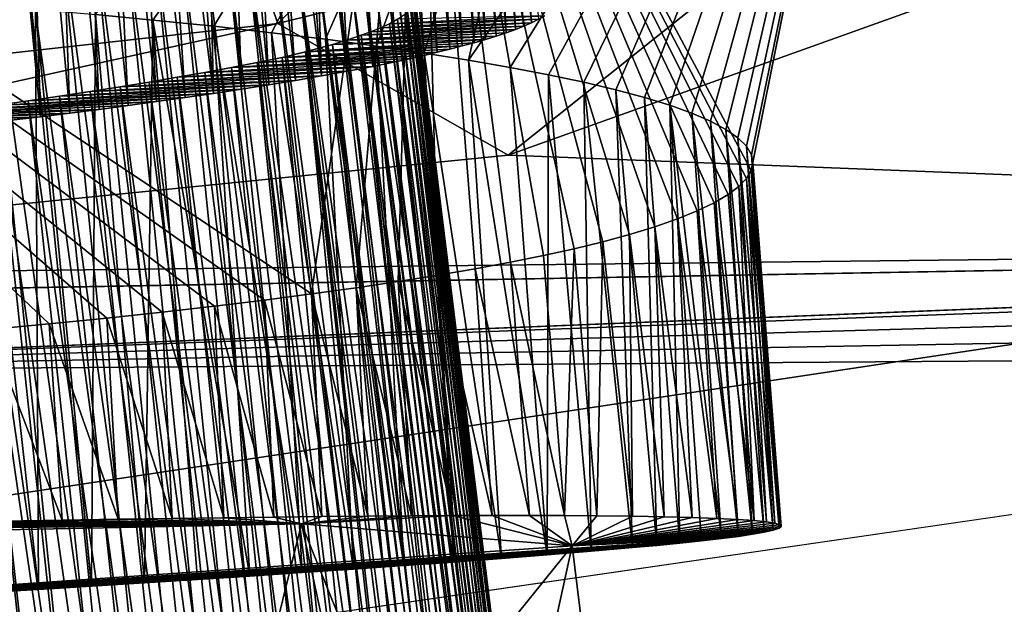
# Model space of a CAD drawing. Header units: metres. Extents: x -147 to 294, y -23 to 81.
# Tile 173 of 256: x 217.473 to 218.212, y 4.399 to 4.837. Entities that reach past the tile are written whole.
import ezdxf

# ---------------------------------------------------------------- set-up
doc = ezdxf.new("R2010")
doc.units = ezdxf.units.M
doc.layers.add('solid_AVA_153', color=7, linetype='CONTINUOUS')

msp = doc.modelspace()

# ---------------------------------------------------------------- linework, layer by layer
at = {"layer": 'solid_AVA_153'}
for points in [[(207.871536, 7.121354, 267.835388), (208.613525, 4.731542, 266.393921), (222.109406, 7.973817, 270.554962)], [(222.631927, 5.539927, 269.080383), (222.109406, 7.973817, 270.554962), (208.613525, 4.731542, 266.393921)], [(222.631927, 5.539927, 269.080383), (208.613525, 4.731542, 266.393921), (209.14328, 3.824572, 265.360016)], [(223.286377, 3.976372, 266.764099), (222.631927, 5.539927, 269.080383), (209.14328, 3.824572, 265.360016)], [(217.903336, 5.054213, 234.009262), (218.821426, 5.443501, 231.114441), (219.475433, 4.671812, 237.678543)], [(221.840057, 5.384799, 266.066559), (223.167572, 5.337047, 266.85556), (209.714401, 4.534573, 264.271942)], [(216.864441, 5.055915, 265.246063), (221.840057, 5.384799, 266.066559), (209.714401, 4.534573, 264.271942)], [(217.931198, 5.341419, 257.49939), (217.572723, 4.837126, 257.754089), (217.529556, 4.841232, 257.812042)], [(217.931198, 5.341419, 257.49939), (217.618423, 4.832463, 257.688477), (217.572723, 4.837126, 257.754089)], [(217.931198, 5.341419, 257.49939), (217.661652, 4.82768, 257.621765), (217.618423, 4.832463, 257.688477)], [(217.931198, 5.341419, 257.49939), (217.702362, 4.822746, 257.554077), (217.661652, 4.82768, 257.621765)], [(217.931198, 5.341419, 257.49939), (217.740585, 4.817639, 257.485474), (217.702362, 4.822746, 257.554077)], [(217.931198, 5.341419, 257.49939), (217.776382, 4.812383, 257.415894), (217.740585, 4.817639, 257.485474)], [(217.931198, 5.341419, 257.49939), (217.809784, 4.80701, 257.345245), (217.776382, 4.812383, 257.415894)], [(217.931198, 5.341419, 257.49939), (218.132462, 5.271973, 256.308594), (217.809784, 4.80701, 257.345245)], [(223.167572, 5.337047, 266.85556), (209.838989, 3.3355, 263.993439), (209.714401, 4.534573, 264.271942)], [(223.167572, 5.337047, 266.85556), (223.298325, 4.13975, 266.571808), (209.838989, 3.3355, 263.993439)], [(218.132462, 5.271973, 256.308594), (217.772003, 5.191941, 255.194061), (218.022034, 4.724254, 256.287567)], [(218.132462, 5.271973, 256.308594), (217.840866, 4.801555, 257.273468), (217.809784, 4.80701, 257.345245)], [(218.132462, 5.271973, 256.308594), (217.869675, 4.796043, 257.200409), (217.840866, 4.801555, 257.273468)], [(218.132462, 5.271973, 256.308594), (217.896179, 4.790461, 257.12616), (217.869675, 4.796043, 257.200409)], [(218.132462, 5.271973, 256.308594), (217.920273, 4.784814, 257.051086), (217.896179, 4.790461, 257.12616)], [(218.132462, 5.271973, 256.308594), (217.941833, 4.779107, 256.975616), (217.920273, 4.784814, 257.051086)], [(218.132462, 5.271973, 256.308594), (217.960892, 4.7733, 256.89978), (217.941833, 4.779107, 256.975616)], [(218.132462, 5.271973, 256.308594), (217.977432, 4.767365, 256.823578), (217.960892, 4.7733, 256.89978)], [(218.132462, 5.271973, 256.308594), (217.991486, 4.761312, 256.746948), (217.977432, 4.767365, 256.823578)], [(218.132462, 5.271973, 256.308594), (218.003006, 4.755149, 256.669739), (217.991486, 4.761312, 256.746948)], [(218.132462, 5.271973, 256.308594), (218.011993, 4.748889, 256.591827), (218.003006, 4.755149, 256.669739)], [(218.132462, 5.271973, 256.308594), (218.018387, 4.742541, 256.513123), (218.011993, 4.748889, 256.591827)], [(218.132462, 5.271973, 256.308594), (218.022125, 4.736105, 256.433563), (218.018387, 4.742541, 256.513123)], [(218.132462, 5.271973, 256.308594), (218.022034, 4.724254, 256.287567), (218.023209, 4.730219, 256.360992)], [(218.132462, 5.271973, 256.308594), (218.023209, 4.730219, 256.360992), (218.022125, 4.736105, 256.433563)], [(217.772003, 5.191941, 255.194061), (216.947449, 5.127851, 254.406906), (217.691833, 4.631597, 255.169022)], [(217.772003, 5.191941, 255.194061), (217.691833, 4.631597, 255.169022), (217.725235, 4.636261, 255.225311)], [(217.772003, 5.191941, 255.194061), (217.725235, 4.636261, 255.225311), (217.75679, 4.640977, 255.282288)], [(217.772003, 5.191941, 255.194061), (217.75679, 4.640977, 255.282288), (217.786575, 4.645747, 255.340042)], [(217.772003, 5.191941, 255.194061), (218.018555, 4.718243, 256.213531), (218.022034, 4.724254, 256.287567)], [(217.772003, 5.191941, 255.194061), (218.012756, 4.712204, 256.139282), (218.018555, 4.718243, 256.213531)], [(217.772003, 5.191941, 255.194061), (218.004623, 4.706141, 256.065125), (218.012756, 4.712204, 256.139282)], [(217.772003, 5.191941, 255.194061), (217.994186, 4.700063, 255.991501), (218.004623, 4.706141, 256.065125)], [(217.772003, 5.191941, 255.194061), (217.981476, 4.693976, 255.918732), (217.994186, 4.700063, 255.991501)], [(217.772003, 5.191941, 255.194061), (217.966583, 4.687923, 255.847076), (217.981476, 4.693976, 255.918732)], [(217.772003, 5.191941, 255.194061), (217.94957, 4.681961, 255.776718), (217.966583, 4.687923, 255.847076)], [(217.772003, 5.191941, 255.194061), (217.930557, 4.676147, 255.707794), (217.94957, 4.681961, 255.776718)], [(217.772003, 5.191941, 255.194061), (217.910675, 4.670775, 255.64357), (217.930557, 4.676147, 255.707794)], [(217.772003, 5.191941, 255.194061), (217.889114, 4.665553, 255.580643), (217.910675, 4.670775, 255.64357)], [(217.772003, 5.191941, 255.194061), (217.865921, 4.660458, 255.51889), (217.889114, 4.665553, 255.580643)], [(217.772003, 5.191941, 255.194061), (217.84111, 4.655472, 255.458267), (217.865921, 4.660458, 255.51889)], [(217.772003, 5.191941, 255.194061), (217.814667, 4.650574, 255.398666), (217.84111, 4.655472, 255.458267)], [(217.772003, 5.191941, 255.194061), (217.786575, 4.645747, 255.340042), (217.814667, 4.650574, 255.398666)], [(212.596954, 4.874159, 263.250824), (209.776352, 4.387889, 264.047119), (223.201797, 5.188884, 266.624664)], [(210.320831, 3.321376, 263.895386), (223.201797, 5.188884, 266.624664), (209.776352, 4.387889, 264.047119)], [(223.546585, 4.115835, 266.388519), (223.201797, 5.188884, 266.624664), (210.320831, 3.321376, 263.895386)], [(217.666473, 4.834479, 236.610718), (217.592224, 5.045517, 236.582138), (218.00354, 5.165604, 235.372879)], [(218.00354, 5.165604, 235.372879), (218.097443, 4.941676, 235.584183), (217.666473, 4.834479, 236.610718)], [(217.452759, 5.131874, 247.966034), (217.488373, 4.764666, 247.86554), (217.466324, 4.76201, 247.896698)], [(217.476761, 5.131381, 247.930557), (217.488373, 4.764666, 247.86554), (217.452759, 5.131874, 247.966034)], [(216.947449, 5.127851, 254.406906), (217.656448, 4.62698, 255.113327), (217.691833, 4.631597, 255.169022)], [(216.947449, 5.127851, 254.406906), (217.618988, 4.622416, 255.058182), (217.656448, 4.62698, 255.113327)], [(216.947449, 5.127851, 254.406906), (217.579514, 4.617934, 255.00383), (217.618988, 4.622416, 255.058182)], [(216.947449, 5.127851, 254.406906), (217.538101, 4.613546, 254.950409), (217.579514, 4.617934, 255.00383)], [(216.947449, 5.127851, 254.406906), (217.494843, 4.609257, 254.898102), (217.538101, 4.613546, 254.950409)], [(216.947449, 5.127851, 254.406906), (217.449799, 4.605074, 254.847046), (217.494843, 4.609257, 254.898102)], [(217.476761, 5.131381, 247.930557), (217.510391, 4.767384, 247.833389), (217.488373, 4.764666, 247.86554)], [(217.497269, 5.130939, 247.899094), (217.510391, 4.767384, 247.833389), (217.476761, 5.131381, 247.930557)], [(217.497269, 5.130939, 247.899094), (217.532288, 4.770171, 247.80011), (217.510391, 4.767384, 247.833389)], [(217.517181, 5.130486, 247.867401), (217.532288, 4.770171, 247.80011), (217.497269, 5.130939, 247.899094)], [(217.517181, 5.130486, 247.867401), (217.55397, 4.773031, 247.765564), (217.532288, 4.770171, 247.80011)], [(217.536438, 5.13002, 247.835663), (217.55397, 4.773031, 247.765564), (217.517181, 5.130486, 247.867401)], [(217.536438, 5.13002, 247.835663), (217.575394, 4.775972, 247.72963), (217.55397, 4.773031, 247.765564)], [(217.555161, 5.129541, 247.803619), (217.575394, 4.775972, 247.72963), (217.536438, 5.13002, 247.835663)], [(217.555161, 5.129541, 247.803619), (217.596802, 4.778987, 247.692535), (217.575394, 4.775972, 247.72963)], [(217.573547, 5.12905, 247.770966), (217.596802, 4.778987, 247.692535), (217.555161, 5.129541, 247.803619)], [(217.573547, 5.12905, 247.770966), (217.618103, 4.782078, 247.654221), (217.596802, 4.778987, 247.692535)], [(217.591751, 5.128548, 247.737396), (217.618103, 4.782078, 247.654221), (217.573547, 5.12905, 247.770966)], [(217.609802, 5.128035, 247.702744), (217.618103, 4.782078, 247.654221), (217.591751, 5.128548, 247.737396)], [(217.609802, 5.128035, 247.702744), (217.63913, 4.785247, 247.614578), (217.618103, 4.782078, 247.654221)], [(217.627441, 5.12751, 247.667419), (217.63913, 4.785247, 247.614578), (217.609802, 5.128035, 247.702744)], [(217.627441, 5.12751, 247.667419), (217.659698, 4.788499, 247.573425), (217.63913, 4.785247, 247.614578)], [(217.642838, 5.12703, 247.635315), (217.659698, 4.788499, 247.573425), (217.627441, 5.12751, 247.667419)], [(217.642838, 5.12703, 247.635315), (217.679672, 4.791836, 247.530624), (217.659698, 4.788499, 247.573425)], [(217.658035, 5.12654, 247.60231), (217.679672, 4.791836, 247.530624), (217.642838, 5.12703, 247.635315)], [(217.658035, 5.12654, 247.60231), (217.699387, 4.795266, 247.486313), (217.679672, 4.791836, 247.530624)], [(217.673096, 5.126037, 247.568222), (217.699387, 4.795266, 247.486313), (217.658035, 5.12654, 247.60231)], [(217.688019, 5.12552, 247.532837), (217.699387, 4.795266, 247.486313), (217.673096, 5.126037, 247.568222)], [(217.688019, 5.12552, 247.532837), (217.718842, 4.798786, 247.440506), (217.699387, 4.795266, 247.486313)], [(217.702698, 5.124982, 247.496384), (217.718842, 4.798786, 247.440506), (217.688019, 5.12552, 247.532837)], [(217.702698, 5.124982, 247.496384), (217.737762, 4.802391, 247.393173), (217.718842, 4.798786, 247.440506)], [(217.717056, 5.124427, 247.458878), (217.737762, 4.802391, 247.393173), (217.702698, 5.124982, 247.496384)], [(217.717056, 5.124427, 247.458878), (217.755859, 4.806074, 247.344223), (217.737762, 4.802391, 247.393173)], [(217.731064, 5.123857, 247.420273), (217.755859, 4.806074, 247.344223), (217.717056, 5.124427, 247.458878)], [(217.731064, 5.123857, 247.420273), (217.766296, 4.80834, 247.313812), (217.755859, 4.806074, 247.344223)], [(217.744675, 5.123279, 247.380539), (217.766296, 4.80834, 247.313812), (217.731064, 5.123857, 247.420273)], [(217.744675, 5.123279, 247.380539), (217.776291, 4.810633, 247.282761), (217.766296, 4.80834, 247.313812)], [(217.757858, 5.122695, 247.33963), (217.776291, 4.810633, 247.282761), (217.744675, 5.123279, 247.380539)], [(217.757858, 5.122695, 247.33963), (217.786072, 4.812962, 247.251053), (217.776291, 4.810633, 247.282761)], [(217.768265, 5.122208, 247.305359), (217.786072, 4.812962, 247.251053), (217.757858, 5.122695, 247.33963)], [(217.768265, 5.122208, 247.305359), (217.795654, 4.81533, 247.218704), (217.786072, 4.812962, 247.251053)], [(217.778275, 5.121703, 247.270416), (217.795654, 4.81533, 247.218704), (217.768265, 5.122208, 247.305359)], [(217.778275, 5.121703, 247.270416), (217.804962, 4.81773, 247.18573), (217.795654, 4.81533, 247.218704)], [(217.787888, 5.121187, 247.234756), (217.804962, 4.81773, 247.18573), (217.778275, 5.121703, 247.270416)], [(217.787888, 5.121187, 247.234756), (217.813934, 4.82016, 247.152176), (217.804962, 4.81773, 247.18573)], [(217.797089, 5.120664, 247.198288), (217.813934, 4.82016, 247.152176), (217.787888, 5.121187, 247.234756)], [(217.797089, 5.120664, 247.198288), (217.822495, 4.822615, 247.118073), (217.813934, 4.82016, 247.152176)], [(217.805832, 5.120139, 247.16098), (217.822495, 4.822615, 247.118073), (217.797089, 5.120664, 247.198288)], [(217.805832, 5.120139, 247.16098), (217.830551, 4.82509, 247.083435), (217.822495, 4.822615, 247.118073)], [(217.814117, 5.119616, 247.122772), (217.830551, 4.82509, 247.083435), (217.805832, 5.120139, 247.16098)], [(217.814117, 5.119616, 247.122772), (217.838043, 4.827581, 247.048309), (217.830551, 4.82509, 247.083435)], [(217.82193, 5.119096, 247.083542), (217.838043, 4.827581, 247.048309), (217.814117, 5.119616, 247.122772)], [(217.82193, 5.119096, 247.083542), (217.844879, 4.830084, 247.012726), (217.838043, 4.827581, 247.048309)], [(217.829269, 5.118559, 247.042892), (217.844879, 4.830084, 247.012726), (217.82193, 5.119096, 247.083542)], [(217.829269, 5.118559, 247.042892), (217.856888, 4.83515, 246.93988), (217.851089, 4.832601, 246.976639)], [(217.836029, 5.118008, 247.001083), (217.856888, 4.83515, 246.93988), (217.829269, 5.118559, 247.042892)], [(217.829269, 5.118559, 247.042892), (217.851089, 4.832601, 246.976639), (217.844879, 4.830084, 247.012726)], [(217.836029, 5.118008, 247.001083), (217.862244, 4.837729, 246.902542), (217.856888, 4.83515, 246.93988)], [(218.30687, 4.903172, 235.341019), (217.903336, 5.054213, 234.009262), (219.475433, 4.671812, 237.678543)], [(216.543167, 4.968798, 237.328888), (217.592224, 5.045517, 236.582138), (216.801361, 4.738828, 237.301804)], [(216.801361, 4.738828, 237.301804), (217.592224, 5.045517, 236.582138), (217.666473, 4.834479, 236.610718)], [(217.666473, 4.834479, 236.610718), (218.097443, 4.941676, 235.584183), (217.839417, 4.73587, 236.727081)], [(218.097443, 4.941676, 235.584183), (218.30687, 4.903172, 235.341019), (217.839417, 4.73587, 236.727081)], [(217.389236, 4.922942, 245.414795), (217.470825, 4.186594, 245.221588), (217.49556, 4.185378, 245.256836)], [(217.412323, 4.921309, 245.447662), (217.389236, 4.922942, 245.414795), (217.49556, 4.185378, 245.256836)], [(217.412323, 4.921309, 245.447662), (217.49556, 4.185378, 245.256836), (217.519028, 4.184158, 245.291809)], [(217.444733, 4.918855, 245.496307), (217.412323, 4.921309, 245.447662), (217.519028, 4.184158, 245.291809)], [(217.444733, 4.918855, 245.496307), (217.519028, 4.184158, 245.291809), (217.548431, 4.182532, 245.337906)], [(217.474426, 4.916389, 245.544189), (217.444733, 4.918855, 245.496307), (217.548431, 4.182532, 245.337906)], [(217.474426, 4.916389, 245.544189), (217.548431, 4.182532, 245.337906), (217.575684, 4.180923, 245.383224)], [(217.501907, 4.913934, 245.591187), (217.474426, 4.916389, 245.544189), (217.575684, 4.180923, 245.383224)], [(217.501907, 4.913934, 245.591187), (217.575684, 4.180923, 245.383224), (217.601028, 4.179322, 245.427902)], [(217.527481, 4.911504, 245.637207), (217.501907, 4.913934, 245.591187), (217.601028, 4.179322, 245.427902)], [(217.527481, 4.911504, 245.637207), (217.601028, 4.179322, 245.427902), (217.624573, 4.177736, 245.471863)], [(217.550827, 4.909081, 245.682327), (217.527481, 4.911504, 245.637207), (217.624573, 4.177736, 245.471863)], [(217.550827, 4.909081, 245.682327), (217.624573, 4.177736, 245.471863), (217.646378, 4.176172, 245.515015)], [(217.572311, 4.906679, 245.726501), (217.550827, 4.909081, 245.682327), (217.646378, 4.176172, 245.515015)], [(217.572311, 4.906679, 245.726501), (217.646378, 4.176172, 245.515015), (217.666656, 4.174616, 245.557648)], [(217.592285, 4.904307, 245.76973), (217.572311, 4.906679, 245.726501), (217.666656, 4.174616, 245.557648)], [(217.592285, 4.904307, 245.76973), (217.666656, 4.174616, 245.557648), (217.685501, 4.173077, 245.59967)], [(217.610519, 4.901958, 245.812012), (217.592285, 4.904307, 245.76973), (217.685501, 4.173077, 245.59967)], [(218.30687, 4.903172, 235.341019), (219.475433, 4.671812, 237.678543), (217.839417, 4.73587, 236.727081)], [(217.610519, 4.901958, 245.812012), (217.685501, 4.173077, 245.59967), (217.702957, 4.17155, 245.641098)], [(217.627167, 4.899634, 245.853333), (217.610519, 4.901958, 245.812012), (217.702957, 4.17155, 245.641098)], [(217.627167, 4.899634, 245.853333), (217.702957, 4.17155, 245.641098), (217.719193, 4.170025, 245.682053)], [(217.642548, 4.897346, 245.893723), (217.627167, 4.899634, 245.853333), (217.719193, 4.170025, 245.682053)], [(217.642548, 4.897346, 245.893723), (217.719193, 4.170025, 245.682053), (217.734222, 4.168508, 245.722504)], [(217.642548, 4.897346, 245.893723), (217.734222, 4.168508, 245.722504), (217.748108, 4.167, 245.762344)], [(217.662292, 4.894135, 245.949753), (217.642548, 4.897346, 245.893723), (217.748108, 4.167, 245.762344)], [(217.662292, 4.894135, 245.949753), (217.748108, 4.167, 245.762344), (217.76088, 4.165505, 245.801498)], [(217.67955, 4.890993, 246.003876), (217.662292, 4.894135, 245.949753), (217.76088, 4.165505, 245.801498)], [(217.67955, 4.890993, 246.003876), (217.76088, 4.165505, 245.801498), (217.772568, 4.164031, 245.839844)], [(217.67955, 4.890993, 246.003876), (217.772568, 4.164031, 245.839844), (217.783264, 4.162577, 245.877457)], [(217.694839, 4.88793, 246.056107), (217.67955, 4.890993, 246.003876), (217.783264, 4.162577, 245.877457)], [(217.694839, 4.88793, 246.056107), (217.783264, 4.162577, 245.877457), (217.793015, 4.161146, 245.914322)], [(217.708038, 4.884941, 246.106476), (217.694839, 4.88793, 246.056107), (217.793015, 4.161146, 245.914322)], [(217.708038, 4.884941, 246.106476), (217.793015, 4.161146, 245.914322), (217.805954, 4.159052, 245.968033)], [(217.71962, 4.88203, 246.15509), (217.708038, 4.884941, 246.106476), (217.805954, 4.159052, 245.968033)], [(217.71962, 4.88203, 246.15509), (217.805954, 4.159052, 245.968033), (217.817032, 4.15702, 246.019958)], [(217.729523, 4.879195, 246.20195), (217.71962, 4.88203, 246.15509), (217.817032, 4.15702, 246.019958)], [(217.729523, 4.879195, 246.20195), (217.817032, 4.15702, 246.019958), (217.826401, 4.155055, 246.069992)], [(217.738037, 4.876437, 246.247147), (217.729523, 4.879195, 246.20195), (217.826401, 4.155055, 246.069992)], [(217.738037, 4.876437, 246.247147), (217.826401, 4.155055, 246.069992), (217.834244, 4.153143, 246.11824)], [(217.747787, 4.872703, 246.307678), (217.738037, 4.876437, 246.247147), (217.834244, 4.153143, 246.11824)], [(217.747787, 4.872703, 246.307678), (217.834244, 4.153143, 246.11824), (217.840683, 4.151289, 246.164612)], [(217.755371, 4.869119, 246.365173), (217.747787, 4.872703, 246.307678), (217.840683, 4.151289, 246.164612)], [(217.755371, 4.869119, 246.365173), (217.840683, 4.151289, 246.164612), (217.845886, 4.149486, 246.209213)], [(217.761017, 4.865682, 246.419678), (217.755371, 4.869119, 246.365173), (217.845886, 4.149486, 246.209213)], [(217.761017, 4.865682, 246.419678), (217.845886, 4.149486, 246.209213), (217.849991, 4.14774, 246.251984)], [(217.761017, 4.865682, 246.419678), (217.849991, 4.14774, 246.251984), (217.853104, 4.146053, 246.292953)], [(217.765106, 4.862389, 246.471451), (217.761017, 4.865682, 246.419678), (217.853104, 4.146053, 246.292953)], [(217.765106, 4.862389, 246.471451), (217.853104, 4.146053, 246.292953), (217.856796, 4.142873, 246.369522)], [(217.767761, 4.859237, 246.520538), (217.765106, 4.862389, 246.471451), (217.856796, 4.142873, 246.369522)], [(217.76944, 4.855487, 246.578354), (217.767761, 4.859237, 246.520538), (217.856796, 4.142873, 246.369522)], [(217.001312, 4.572801, 238.050583), (224.52153, 4.853676, 237.87825), (224.037842, 4.774457, 238.434479)], [(219.475433, 4.671812, 237.678543), (224.52153, 4.853676, 237.87825), (217.001312, 4.572801, 238.050583)], [(217.768402, 4.848591, 246.683167), (217.769562, 4.851942, 246.632492), (217.856689, 4.137344, 246.501862)], [(217.76944, 4.855487, 246.578354), (217.856796, 4.142873, 246.369522), (217.857788, 4.139972, 246.439056)], [(217.769562, 4.851942, 246.632492), (217.76944, 4.855487, 246.578354), (217.857788, 4.139972, 246.439056)], [(217.769562, 4.851942, 246.632492), (217.857788, 4.139972, 246.439056), (217.856689, 4.137344, 246.501862)], [(217.48674, 4.409904, 257.798462), (217.437637, 4.849119, 257.924103), (217.484528, 4.845238, 257.868713)], [(217.48674, 4.409904, 257.798462), (217.446945, 4.407479, 257.842468), (217.437637, 4.849119, 257.924103)], [(217.526474, 4.412361, 257.751678), (217.484528, 4.845238, 257.868713), (217.529556, 4.841232, 257.812042)], [(217.526474, 4.412361, 257.751678), (217.48674, 4.409904, 257.798462), (217.484528, 4.845238, 257.868713)], [(217.761871, 4.841485, 246.789063), (217.766159, 4.845428, 246.730545), (217.850479, 4.132847, 246.608643)], [(217.766159, 4.845428, 246.730545), (217.768402, 4.848591, 246.683167), (217.854095, 4.134977, 246.558258)], [(217.766159, 4.845428, 246.730545), (217.854095, 4.134977, 246.558258), (217.850479, 4.132847, 246.608643)], [(217.768402, 4.848591, 246.683167), (217.856689, 4.137344, 246.501862), (217.854095, 4.134977, 246.558258)], [(217.56636, 4.414863, 257.702209), (217.526474, 4.412361, 257.751678), (217.529556, 4.841232, 257.812042)], [(217.56636, 4.414863, 257.702209), (217.529556, 4.841232, 257.812042), (217.572723, 4.837126, 257.754089)], [(217.606216, 4.417402, 257.649902), (217.56636, 4.414863, 257.702209), (217.572723, 4.837126, 257.754089)], [(217.645554, 4.419959, 257.594391), (217.572723, 4.837126, 257.754089), (217.618423, 4.832463, 257.688477)], [(217.645554, 4.419959, 257.594391), (217.606216, 4.417402, 257.649902), (217.572723, 4.837126, 257.754089)], [(217.862244, 4.837729, 246.902542), (217.750244, 4.834448, 246.891861), (217.7435, 4.831317, 246.936966)], [(217.856888, 4.83515, 246.93988), (217.862244, 4.837729, 246.902542), (217.7435, 4.831317, 246.936966)], [(217.867096, 4.840331, 246.864655), (217.756454, 4.837831, 246.842682), (217.750244, 4.834448, 246.891861)], [(217.862244, 4.837729, 246.902542), (217.867096, 4.840331, 246.864655), (217.750244, 4.834448, 246.891861)], [(217.750244, 4.834448, 246.891861), (217.756454, 4.837831, 246.842682), (217.841675, 4.129232, 246.692978)], [(217.756454, 4.837831, 246.842682), (217.761871, 4.841485, 246.789063), (217.846237, 4.130936, 246.653427)], [(217.756454, 4.837831, 246.842682), (217.846237, 4.130936, 246.653427), (217.841675, 4.129232, 246.692978)], [(217.761871, 4.841485, 246.789063), (217.850479, 4.132847, 246.608643), (217.846237, 4.130936, 246.653427)], [(217.666473, 4.834479, 236.610718), (217.839417, 4.73587, 236.727081), (216.707291, 4.622461, 237.553955)], [(216.801361, 4.738828, 237.301804), (217.666473, 4.834479, 236.610718), (216.707291, 4.622461, 237.553955)], [(217.684692, 4.422552, 257.53595), (217.618423, 4.832463, 257.688477), (217.661652, 4.82768, 257.621765)], [(217.684692, 4.422552, 257.53595), (217.645554, 4.419959, 257.594391), (217.618423, 4.832463, 257.688477)], [(217.844879, 4.830084, 247.012726), (217.729172, 4.825738, 247.016434), (217.718246, 4.822086, 247.067795)], [(217.838043, 4.827581, 247.048309), (217.844879, 4.830084, 247.012726), (217.718246, 4.822086, 247.067795)], [(217.851089, 4.832601, 246.976639), (217.73642, 4.828419, 246.978394), (217.729172, 4.825738, 247.016434)], [(217.844879, 4.830084, 247.012726), (217.851089, 4.832601, 246.976639), (217.729172, 4.825738, 247.016434)], [(217.856888, 4.83515, 246.93988), (217.7435, 4.831317, 246.936966), (217.73642, 4.828419, 246.978394)], [(217.851089, 4.832601, 246.976639), (217.856888, 4.83515, 246.93988), (217.73642, 4.828419, 246.978394)], [(217.73642, 4.828419, 246.978394), (217.7435, 4.831317, 246.936966), (217.828278, 4.125234, 246.784012)], [(217.7435, 4.831317, 246.936966), (217.750244, 4.834448, 246.891861), (217.837036, 4.127721, 246.727646)], [(217.7435, 4.831317, 246.936966), (217.837036, 4.127721, 246.727646), (217.828278, 4.125234, 246.784012)], [(217.750244, 4.834448, 246.891861), (217.841675, 4.129232, 246.692978), (217.837036, 4.127721, 246.727646)], [(217.723358, 4.425173, 257.474121), (217.661652, 4.82768, 257.621765), (217.702362, 4.822746, 257.554077)], [(217.723358, 4.425173, 257.474121), (217.684692, 4.422552, 257.53595), (217.661652, 4.82768, 257.621765)], [(217.822495, 4.822615, 247.118073), (217.707489, 4.818835, 247.113113), (217.687286, 4.813363, 247.188507)], [(217.813934, 4.82016, 247.152176), (217.822495, 4.822615, 247.118073), (217.687286, 4.813363, 247.188507)], [(217.761063, 4.427807, 257.408203), (217.702362, 4.822746, 257.554077), (217.740585, 4.817639, 257.485474)], [(217.761063, 4.427807, 257.408203), (217.723358, 4.425173, 257.474121), (217.702362, 4.822746, 257.554077)], [(217.830551, 4.82509, 247.083435), (217.718246, 4.822086, 247.067795), (217.707489, 4.818835, 247.113113)], [(217.822495, 4.822615, 247.118073), (217.830551, 4.82509, 247.083435), (217.707489, 4.818835, 247.113113)], [(217.707489, 4.818835, 247.113113), (217.718246, 4.822086, 247.067795), (217.796616, 4.118285, 246.937393)], [(217.830551, 4.82509, 247.083435), (217.838043, 4.827581, 247.048309), (217.718246, 4.822086, 247.067795)], [(217.718246, 4.822086, 247.067795), (217.729172, 4.825738, 247.016434), (217.80484, 4.119884, 246.902466)], [(217.718246, 4.822086, 247.067795), (217.80484, 4.119884, 246.902466), (217.796616, 4.118285, 246.937393)], [(217.729172, 4.825738, 247.016434), (217.73642, 4.828419, 246.978394), (217.820847, 4.123375, 246.825531)], [(217.729172, 4.825738, 247.016434), (217.820847, 4.123375, 246.825531), (217.812683, 4.121522, 246.86647)], [(217.729172, 4.825738, 247.016434), (217.812683, 4.121522, 246.86647), (217.80484, 4.119884, 246.902466)], [(217.73642, 4.828419, 246.978394), (217.828278, 4.125234, 246.784012), (217.820847, 4.123375, 246.825531)], [(217.804962, 4.81773, 247.18573), (217.687286, 4.813363, 247.188507), (217.669785, 4.809136, 247.245895)], [(217.795654, 4.81533, 247.218704), (217.804962, 4.81773, 247.18573), (217.669785, 4.809136, 247.245895)], [(217.786072, 4.812962, 247.251053), (217.795654, 4.81533, 247.218704), (217.669785, 4.809136, 247.245895)], [(217.804962, 4.81773, 247.18573), (217.813934, 4.82016, 247.152176), (217.687286, 4.813363, 247.188507)], [(217.687286, 4.813363, 247.188507), (217.707489, 4.818835, 247.113113), (217.776108, 4.114723, 247.014984)], [(217.707489, 4.818835, 247.113113), (217.796616, 4.118285, 246.937393), (217.786697, 4.116493, 246.976425)], [(217.707489, 4.818835, 247.113113), (217.786697, 4.116493, 246.976425), (217.776108, 4.114723, 247.014984)], [(217.798325, 4.430484, 257.338409), (217.740585, 4.817639, 257.485474), (217.776382, 4.812383, 257.415894)], [(217.798325, 4.430484, 257.338409), (217.761063, 4.427807, 257.408203), (217.740585, 4.817639, 257.485474)], [(217.776291, 4.810633, 247.282761), (217.65097, 4.805335, 247.296051), (217.631577, 4.801577, 247.345261)], [(217.766296, 4.80834, 247.313812), (217.776291, 4.810633, 247.282761), (217.631577, 4.801577, 247.345261)], [(217.755859, 4.806074, 247.344223), (217.766296, 4.80834, 247.313812), (217.631577, 4.801577, 247.345261)], [(217.786072, 4.812962, 247.251053), (217.669785, 4.809136, 247.245895), (217.65097, 4.805335, 247.296051)], [(217.776291, 4.810633, 247.282761), (217.786072, 4.812962, 247.251053), (217.65097, 4.805335, 247.296051)], [(217.65097, 4.805335, 247.296051), (217.669785, 4.809136, 247.245895), (217.738922, 4.109295, 247.132507)], [(217.687286, 4.813363, 247.188507), (217.755249, 4.111565, 247.083862), (217.669785, 4.809136, 247.245895)], [(217.669785, 4.809136, 247.245895), (217.755249, 4.111565, 247.083862), (217.738922, 4.109295, 247.132507)], [(217.687286, 4.813363, 247.188507), (217.776108, 4.114723, 247.014984), (217.764893, 4.113004, 247.052536)], [(217.687286, 4.813363, 247.188507), (217.764893, 4.113004, 247.052536), (217.755249, 4.111565, 247.083862)], [(217.834534, 4.433178, 257.264496), (217.776382, 4.812383, 257.415894), (217.809784, 4.80701, 257.345245)], [(217.834534, 4.433178, 257.264496), (217.798325, 4.430484, 257.338409), (217.776382, 4.812383, 257.415894)], [(217.868759, 4.435854, 257.185883), (217.809784, 4.80701, 257.345245), (217.840866, 4.801555, 257.273468)], [(217.868759, 4.435854, 257.185883), (217.834534, 4.433178, 257.264496), (217.809784, 4.80701, 257.345245)], [(217.737762, 4.802391, 247.393173), (217.611588, 4.797867, 247.393555), (217.591003, 4.794203, 247.440918)], [(217.718842, 4.798786, 247.440506), (217.737762, 4.802391, 247.393173), (217.591003, 4.794203, 247.440918)], [(217.755859, 4.806074, 247.344223), (217.631577, 4.801577, 247.345261), (217.611588, 4.797867, 247.393555)], [(217.737762, 4.802391, 247.393173), (217.755859, 4.806074, 247.344223), (217.611588, 4.797867, 247.393555)], [(217.611588, 4.797867, 247.393555), (217.631577, 4.801577, 247.345261), (217.702988, 4.104723, 247.22818)], [(217.631577, 4.801577, 247.345261), (217.65097, 4.805335, 247.296051), (217.721451, 4.107006, 247.18074)], [(217.631577, 4.801577, 247.345261), (217.721451, 4.107006, 247.18074), (217.702988, 4.104723, 247.22818)], [(217.65097, 4.805335, 247.296051), (217.738922, 4.109295, 247.132507), (217.721451, 4.107006, 247.18074)], [(217.868759, 4.435854, 257.185883), (217.840866, 4.801555, 257.273468), (217.869675, 4.796043, 257.200409)], [(217.679672, 4.791836, 247.530624), (217.54805, 4.787009, 247.532852), (217.52565, 4.783478, 247.577438)], [(217.659698, 4.788499, 247.573425), (217.679672, 4.791836, 247.530624), (217.52565, 4.783478, 247.577438)], [(217.699387, 4.795266, 247.486313), (217.569839, 4.790584, 247.487335), (217.54805, 4.787009, 247.532852)], [(217.679672, 4.791836, 247.530624), (217.699387, 4.795266, 247.486313), (217.54805, 4.787009, 247.532852)], [(217.718842, 4.798786, 247.440506), (217.591003, 4.794203, 247.440918), (217.569839, 4.790584, 247.487335)], [(217.699387, 4.795266, 247.486313), (217.718842, 4.798786, 247.440506), (217.569839, 4.790584, 247.487335)], [(217.569839, 4.790584, 247.487335), (217.591003, 4.794203, 247.440918), (217.663635, 4.100262, 247.319656)], [(217.591003, 4.794203, 247.440918), (217.611588, 4.797867, 247.393555), (217.683685, 4.102473, 247.274521)], [(217.591003, 4.794203, 247.440918), (217.683685, 4.102473, 247.274521), (217.663635, 4.100262, 247.319656)], [(217.611588, 4.797867, 247.393555), (217.702988, 4.104723, 247.22818), (217.683685, 4.102473, 247.274521)], [(217.90181, 4.438558, 257.102692), (217.868759, 4.435854, 257.185883), (217.869675, 4.796043, 257.200409)], [(217.90181, 4.438558, 257.102692), (217.869675, 4.796043, 257.200409), (217.896179, 4.790461, 257.12616)], [(217.63913, 4.785247, 247.614578), (217.50264, 4.779989, 247.621094), (217.478989, 4.776543, 247.663834)], [(217.618103, 4.782078, 247.654221), (217.63913, 4.785247, 247.614578), (217.478989, 4.776543, 247.663834)], [(217.659698, 4.788499, 247.573425), (217.52565, 4.783478, 247.577438), (217.50264, 4.779989, 247.621094)], [(217.63913, 4.785247, 247.614578), (217.659698, 4.788499, 247.573425), (217.50264, 4.779989, 247.621094)], [(217.52565, 4.783478, 247.577438), (217.54805, 4.787009, 247.532852), (217.621323, 4.095939, 247.406677)], [(217.54805, 4.787009, 247.532852), (217.569839, 4.790584, 247.487335), (217.642853, 4.098086, 247.363678)], [(217.54805, 4.787009, 247.532852), (217.642853, 4.098086, 247.363678), (217.621323, 4.095939, 247.406677)], [(217.569839, 4.790584, 247.487335), (217.663635, 4.100262, 247.319656), (217.642853, 4.098086, 247.363678)], [(217.932755, 4.44125, 257.014771), (217.896179, 4.790461, 257.12616), (217.920273, 4.784814, 257.051086)], [(217.932755, 4.44125, 257.014771), (217.90181, 4.438558, 257.102692), (217.896179, 4.790461, 257.12616)], [(217.95105, 4.442962, 256.954926), (217.920273, 4.784814, 257.051086), (217.941833, 4.779107, 256.975616)], [(217.95105, 4.442962, 256.954926), (217.932755, 4.44125, 257.014771), (217.920273, 4.784814, 257.051086)], [(217.596802, 4.778987, 247.692535), (217.454712, 4.773137, 247.705658), (217.429794, 4.769772, 247.746567)], [(217.575394, 4.775972, 247.72963), (217.596802, 4.778987, 247.692535), (217.429794, 4.769772, 247.746567)], [(217.618103, 4.782078, 247.654221), (217.478989, 4.776543, 247.663834), (217.454712, 4.773137, 247.705658)], [(217.596802, 4.778987, 247.692535), (217.618103, 4.782078, 247.654221), (217.454712, 4.773137, 247.705658)], [(217.478989, 4.776543, 247.663834), (217.50264, 4.779989, 247.621094), (217.576172, 4.091715, 247.489853)], [(217.50264, 4.779989, 247.621094), (217.52565, 4.783478, 247.577438), (217.599075, 4.093815, 247.44873)], [(217.50264, 4.779989, 247.621094), (217.599075, 4.093815, 247.44873), (217.576172, 4.091715, 247.489853)], [(217.52565, 4.783478, 247.577438), (217.621323, 4.095939, 247.406677), (217.599075, 4.093815, 247.44873)], [(217.968323, 4.444673, 256.892822), (217.941833, 4.779107, 256.975616), (217.960892, 4.7733, 256.89978)], [(217.968323, 4.444673, 256.892822), (217.95105, 4.442962, 256.954926), (217.941833, 4.779107, 256.975616)], [(217.001312, 4.572801, 238.050583), (224.037842, 4.774457, 238.434479), (223.748688, 4.695092, 239.112717)], [(217.532288, 4.770171, 247.80011), (217.404236, 4.766447, 247.78656), (217.378021, 4.76316, 247.825638)], [(217.510391, 4.767384, 247.833389), (217.532288, 4.770171, 247.80011), (217.378021, 4.76316, 247.825638)], [(217.575394, 4.775972, 247.72963), (217.429794, 4.769772, 247.746567), (217.404236, 4.766447, 247.78656)], [(217.55397, 4.773031, 247.765564), (217.575394, 4.775972, 247.72963), (217.404236, 4.766447, 247.78656)], [(217.532288, 4.770171, 247.80011), (217.55397, 4.773031, 247.765564), (217.404236, 4.766447, 247.78656)], [(217.404236, 4.766447, 247.78656), (217.429794, 4.769772, 247.746567), (217.503876, 4.08559, 247.607361)], [(217.429794, 4.769772, 247.746567), (217.454712, 4.773137, 247.705658), (217.528534, 4.087602, 247.569168)], [(217.429794, 4.769772, 247.746567), (217.528534, 4.087602, 247.569168), (217.503876, 4.08559, 247.607361)], [(217.454712, 4.773137, 247.705658), (217.478989, 4.776543, 247.663834), (217.552643, 4.089643, 247.529999)], [(217.454712, 4.773137, 247.705658), (217.552643, 4.089643, 247.529999), (217.528534, 4.087602, 247.569168)], [(217.478989, 4.776543, 247.663834), (217.576172, 4.091715, 247.489853), (217.552643, 4.089643, 247.529999)], [(217.999573, 4.448077, 256.762146), (217.960892, 4.7733, 256.89978), (217.977432, 4.767365, 256.823578)], [(217.98468, 4.446387, 256.828491), (217.968323, 4.444673, 256.892822), (217.960892, 4.7733, 256.89978)], [(217.999573, 4.448077, 256.762146), (217.98468, 4.446387, 256.828491), (217.960892, 4.7733, 256.89978)], [(217.488373, 4.764666, 247.86554), (217.35112, 4.759912, 247.8638), (217.323334, 4.756697, 247.900986)], [(217.466324, 4.76201, 247.896698), (217.488373, 4.764666, 247.86554), (217.323334, 4.756697, 247.900986)], [(217.510391, 4.767384, 247.833389), (217.378021, 4.76316, 247.825638), (217.35112, 4.759912, 247.8638)], [(217.488373, 4.764666, 247.86554), (217.510391, 4.767384, 247.833389), (217.35112, 4.759912, 247.8638)], [(217.378021, 4.76316, 247.825638), (217.404236, 4.766447, 247.78656), (217.478699, 4.083608, 247.644592)], [(217.378021, 4.76316, 247.825638), (217.478699, 4.083608, 247.644592), (217.453033, 4.081656, 247.680893)], [(217.404236, 4.766447, 247.78656), (217.503876, 4.08559, 247.607361), (217.478699, 4.083608, 247.644592)], [(218.012405, 4.449712, 256.69397), (217.977432, 4.767365, 256.823578), (217.991486, 4.761312, 256.746948)], [(218.012405, 4.449712, 256.69397), (217.999573, 4.448077, 256.762146), (217.977432, 4.767365, 256.823578)], [(218.022842, 4.451277, 256.623932), (217.991486, 4.761312, 256.746948), (218.003006, 4.755149, 256.669739)], [(218.022842, 4.451277, 256.623932), (218.012405, 4.449712, 256.69397), (217.991486, 4.761312, 256.746948)], [(218.031616, 4.452821, 256.551544), (218.003006, 4.755149, 256.669739), (218.011993, 4.748889, 256.591827)], [(218.031616, 4.452821, 256.551544), (218.022842, 4.451277, 256.623932), (218.003006, 4.755149, 256.669739)], [(218.038483, 4.454327, 256.477295), (218.011993, 4.748889, 256.591827), (218.018387, 4.742541, 256.513123)], [(218.038483, 4.454327, 256.477295), (218.031616, 4.452821, 256.551544), (218.011993, 4.748889, 256.591827)], [(218.042953, 4.455762, 256.401703), (218.018387, 4.742541, 256.513123), (218.022125, 4.736105, 256.433563)], [(218.042953, 4.455762, 256.401703), (218.038483, 4.454327, 256.477295), (218.018387, 4.742541, 256.513123)], [(216.707291, 4.622461, 237.553955), (217.839417, 4.73587, 236.727081), (219.475433, 4.671812, 237.678543)], [(218.044556, 4.457098, 256.325409), (218.022125, 4.736105, 256.433563), (218.023209, 4.730219, 256.360992)], [(218.044556, 4.457098, 256.325409), (218.042953, 4.455762, 256.401703), (218.022125, 4.736105, 256.433563)], [(218.043365, 4.458344, 256.247986), (218.023209, 4.730219, 256.360992), (218.022034, 4.724254, 256.287567)], [(218.043365, 4.458344, 256.247986), (218.044556, 4.457098, 256.325409), (218.023209, 4.730219, 256.360992)], [(218.033356, 4.460622, 256.089539), (218.018555, 4.718243, 256.213531), (218.012756, 4.712204, 256.139282)], [(218.039703, 4.459525, 256.169128), (218.022034, 4.724254, 256.287567), (218.018555, 4.718243, 256.213531)], [(218.033356, 4.460622, 256.089539), (218.039703, 4.459525, 256.169128), (218.018555, 4.718243, 256.213531)], [(218.039703, 4.459525, 256.169128), (218.043365, 4.458344, 256.247986), (218.022034, 4.724254, 256.287567)], [(218.024109, 4.461615, 256.009888), (218.012756, 4.712204, 256.139282), (218.004623, 4.706141, 256.065125)], [(218.024109, 4.461615, 256.009888), (218.033356, 4.460622, 256.089539), (218.012756, 4.712204, 256.139282)], [(218.024109, 4.461615, 256.009888), (218.004623, 4.706141, 256.065125), (217.994186, 4.700063, 255.991501)], [(218.011765, 4.462482, 255.930588), (217.994186, 4.700063, 255.991501), (217.981476, 4.693976, 255.918732)], [(218.011765, 4.462482, 255.930588), (218.024109, 4.461615, 256.009888), (217.994186, 4.700063, 255.991501)], [(217.001312, 4.572801, 238.050583), (223.748688, 4.695092, 239.112717), (223.684387, 4.620645, 239.882462)], [(217.996231, 4.463244, 255.850662), (217.981476, 4.693976, 255.918732), (217.966583, 4.687923, 255.847076)], [(217.996231, 4.463244, 255.850662), (218.011765, 4.462482, 255.930588), (217.981476, 4.693976, 255.918732)], [(217.956528, 4.464453, 255.691269), (217.94957, 4.681961, 255.776718), (217.930557, 4.676147, 255.707794)], [(217.977753, 4.463903, 255.770599), (217.966583, 4.687923, 255.847076), (217.94957, 4.681961, 255.776718)], [(217.956528, 4.464453, 255.691269), (217.977753, 4.463903, 255.770599), (217.94957, 4.681961, 255.776718)], [(217.977753, 4.463903, 255.770599), (217.996231, 4.463244, 255.850662), (217.966583, 4.687923, 255.847076)], [(217.932724, 4.464886, 255.613556), (217.930557, 4.676147, 255.707794), (217.910675, 4.670775, 255.64357)], [(217.932724, 4.464886, 255.613556), (217.956528, 4.464453, 255.691269), (217.930557, 4.676147, 255.707794)], [(209.839539, 4.563368, 237.957672), (219.475433, 4.671812, 237.678543), (217.001312, 4.572801, 238.050583)], [(215.320099, 4.598104, 237.603226), (219.475433, 4.671812, 237.678543), (209.839539, 4.563368, 237.957672)], [(215.320099, 4.598104, 237.603226), (216.707291, 4.622461, 237.553955), (219.475433, 4.671812, 237.678543)], [(217.906174, 4.465189, 255.537521), (217.910675, 4.670775, 255.64357), (217.889114, 4.665553, 255.580643)], [(217.906174, 4.465189, 255.537521), (217.932724, 4.464886, 255.613556), (217.910675, 4.670775, 255.64357)], [(217.88176, 4.465344, 255.47496), (217.865921, 4.660458, 255.51889), (217.84111, 4.655472, 255.458267)], [(217.88176, 4.465344, 255.47496), (217.889114, 4.665553, 255.580643), (217.865921, 4.660458, 255.51889)], [(217.88176, 4.465344, 255.47496), (217.906174, 4.465189, 255.537521), (217.889114, 4.665553, 255.580643)], [(217.855469, 4.465416, 255.4133), (217.84111, 4.655472, 255.458267), (217.814667, 4.650574, 255.398666)], [(217.855469, 4.465416, 255.4133), (217.88176, 4.465344, 255.47496), (217.84111, 4.655472, 255.458267)], [(217.797958, 4.465333, 255.293335), (217.786575, 4.645747, 255.340042), (217.75679, 4.640977, 255.282288)], [(217.827469, 4.465411, 255.352707), (217.814667, 4.650574, 255.398666), (217.786575, 4.645747, 255.340042)], [(217.797958, 4.465333, 255.293335), (217.827469, 4.465411, 255.352707), (217.786575, 4.645747, 255.340042)], [(217.827469, 4.465411, 255.352707), (217.855469, 4.465416, 255.4133), (217.814667, 4.650574, 255.398666)], [(217.766968, 4.46518, 255.235275), (217.75679, 4.640977, 255.282288), (217.725235, 4.636261, 255.225311)], [(217.766968, 4.46518, 255.235275), (217.797958, 4.465333, 255.293335), (217.75679, 4.640977, 255.282288)], [(217.699524, 4.46462, 255.122421), (217.691833, 4.631597, 255.169022), (217.656448, 4.62698, 255.113327)], [(217.7341, 4.464942, 255.178284), (217.725235, 4.636261, 255.225311), (217.691833, 4.631597, 255.169022)], [(217.699524, 4.46462, 255.122421), (217.7341, 4.464942, 255.178284), (217.691833, 4.631597, 255.169022)], [(217.7341, 4.464942, 255.178284), (217.766968, 4.46518, 255.235275), (217.725235, 4.636261, 255.225311)], [(217.625854, 4.463753, 255.014557), (217.618988, 4.622416, 255.058182), (217.579514, 4.617934, 255.00383)], [(217.663376, 4.464222, 255.06781), (217.656448, 4.62698, 255.113327), (217.618988, 4.622416, 255.058182)], [(217.625854, 4.463753, 255.014557), (217.663376, 4.464222, 255.06781), (217.618988, 4.622416, 255.058182)], [(217.663376, 4.464222, 255.06781), (217.699524, 4.46462, 255.122421), (217.656448, 4.62698, 255.113327)], [(223.684387, 4.620645, 239.882462), (223.872025, 4.56307, 240.638107), (216.575394, 4.138642, 242.388565)], [(217.001312, 4.572801, 238.050583), (223.684387, 4.620645, 239.882462), (216.575394, 4.138642, 242.388565)], [(217.587128, 4.463217, 254.962753), (217.579514, 4.617934, 255.00383), (217.538101, 4.613546, 254.950409)], [(217.587128, 4.463217, 254.962753), (217.625854, 4.463753, 255.014557), (217.579514, 4.617934, 255.00383)], [(217.504456, 4.461888, 254.862732), (217.494843, 4.609257, 254.898102), (217.449799, 4.605074, 254.847046)], [(217.546661, 4.462595, 254.91214), (217.538101, 4.613546, 254.950409), (217.494843, 4.609257, 254.898102)], [(217.504456, 4.461888, 254.862732), (217.546661, 4.462595, 254.91214), (217.494843, 4.609257, 254.898102)], [(217.546661, 4.462595, 254.91214), (217.587128, 4.463217, 254.962753), (217.538101, 4.613546, 254.950409)], [(217.460938, 4.461108, 254.814789), (217.504456, 4.461888, 254.862732), (217.449799, 4.605074, 254.847046)], [(223.872025, 4.56307, 240.638107), (224.821457, 4.523614, 241.723282), (216.575394, 4.138642, 242.388565)], [(218.022049, 3.927499, 245.600906), (216.575394, 4.138642, 242.388565), (225.696213, 4.550146, 242.033539)], [(224.821457, 4.523614, 241.723282), (225.696213, 4.550146, 242.033539), (216.575394, 4.138642, 242.388565)], [(218.022049, 3.927499, 245.600906), (225.696213, 4.550146, 242.033539), (224.34346, 4.209549, 245.807281)], [(216.827454, 4.441903, 254.476746), (217.684204, 4.459194, 255.321503), (216.994995, 4.450387, 254.437805)], [(217.498001, 3.70481, 254.739227), (217.684204, 4.459194, 255.321503), (216.827454, 4.441903, 254.476746)], [(217.684204, 4.459194, 255.321503), (217.042725, 4.45166, 254.466934), (216.994995, 4.450387, 254.437805)], [(217.684204, 4.459194, 255.321503), (217.09021, 4.452884, 254.498032), (217.042725, 4.45166, 254.466934)], [(217.684204, 4.459194, 255.321503), (217.137543, 4.454062, 254.531113), (217.09021, 4.452884, 254.498032)], [(217.684204, 4.459194, 255.321503), (217.185196, 4.455222, 254.566071), (217.137543, 4.454062, 254.531113)], [(217.684204, 4.459194, 255.321503), (217.232819, 4.45635, 254.602859), (217.185196, 4.455222, 254.566071)], [(217.684204, 4.459194, 255.321503), (217.280014, 4.457429, 254.641479), (217.232819, 4.45635, 254.602859)], [(217.684204, 4.459194, 255.321503), (217.326416, 4.458445, 254.681931), (217.280014, 4.457429, 254.641479)], [(217.684204, 4.459194, 255.321503), (217.371689, 4.459383, 254.724197), (217.326416, 4.458445, 254.681931)], [(217.684204, 4.459194, 255.321503), (217.416534, 4.460269, 254.768524), (217.371689, 4.459383, 254.724197)], [(217.684204, 4.459194, 255.321503), (217.460938, 4.461108, 254.814789), (217.416534, 4.460269, 254.768524)], [(217.684204, 4.459194, 255.321503), (217.504456, 4.461888, 254.862732), (217.460938, 4.461108, 254.814789)], [(217.843964, 3.720824, 255.283478), (217.684204, 4.459194, 255.321503), (217.498001, 3.70481, 254.739227)], [(217.684204, 4.459194, 255.321503), (217.546661, 4.462595, 254.91214), (217.504456, 4.461888, 254.862732)], [(217.684204, 4.459194, 255.321503), (217.587128, 4.463217, 254.962753), (217.546661, 4.462595, 254.91214)], [(217.684204, 4.459194, 255.321503), (217.625854, 4.463753, 255.014557), (217.587128, 4.463217, 254.962753)], [(217.684204, 4.459194, 255.321503), (217.663376, 4.464222, 255.06781), (217.625854, 4.463753, 255.014557)], [(217.684204, 4.459194, 255.321503), (217.699524, 4.46462, 255.122421), (217.663376, 4.464222, 255.06781)], [(217.684204, 4.459194, 255.321503), (217.797958, 4.465333, 255.293335), (217.766968, 4.46518, 255.235275)], [(217.684204, 4.459194, 255.321503), (217.887527, 4.442527, 256.746796), (217.797958, 4.465333, 255.293335)], [(217.684204, 4.459194, 255.321503), (217.766968, 4.46518, 255.235275), (217.7341, 4.464942, 255.178284)], [(217.684204, 4.459194, 255.321503), (217.7341, 4.464942, 255.178284), (217.699524, 4.46462, 255.122421)], [(217.973862, 3.740901, 256.582428), (217.887527, 4.442527, 256.746796), (217.684204, 4.459194, 255.321503)], [(217.843964, 3.720824, 255.283478), (217.973862, 3.740901, 256.582428), (217.684204, 4.459194, 255.321503)], [(217.887527, 4.442527, 256.746796), (217.827469, 4.465411, 255.352707), (217.797958, 4.465333, 255.293335)], [(217.887527, 4.442527, 256.746796), (217.855469, 4.465416, 255.4133), (217.827469, 4.465411, 255.352707)], [(217.887527, 4.442527, 256.746796), (217.88176, 4.465344, 255.47496), (217.855469, 4.465416, 255.4133)], [(217.887527, 4.442527, 256.746796), (217.906174, 4.465189, 255.537521), (217.88176, 4.465344, 255.47496)], [(217.887527, 4.442527, 256.746796), (217.932724, 4.464886, 255.613556), (217.906174, 4.465189, 255.537521)], [(217.887527, 4.442527, 256.746796), (217.956528, 4.464453, 255.691269), (217.932724, 4.464886, 255.613556)], [(217.887527, 4.442527, 256.746796), (217.977753, 4.463903, 255.770599), (217.956528, 4.464453, 255.691269)], [(217.887527, 4.442527, 256.746796), (217.996231, 4.463244, 255.850662), (217.977753, 4.463903, 255.770599)], [(217.887527, 4.442527, 256.746796), (218.011765, 4.462482, 255.930588), (217.996231, 4.463244, 255.850662)], [(217.887527, 4.442527, 256.746796), (218.024109, 4.461615, 256.009888), (218.011765, 4.462482, 255.930588)], [(217.887527, 4.442527, 256.746796), (218.033356, 4.460622, 256.089539), (218.024109, 4.461615, 256.009888)], [(217.887527, 4.442527, 256.746796), (218.039703, 4.459525, 256.169128), (218.033356, 4.460622, 256.089539)], [(217.887527, 4.442527, 256.746796), (218.043365, 4.458344, 256.247986), (218.039703, 4.459525, 256.169128)], [(217.887527, 4.442527, 256.746796), (218.044556, 4.457098, 256.325409), (218.043365, 4.458344, 256.247986)], [(217.887527, 4.442527, 256.746796), (218.042953, 4.455762, 256.401703), (218.044556, 4.457098, 256.325409)], [(217.887527, 4.442527, 256.746796), (218.038483, 4.454327, 256.477295), (218.042953, 4.455762, 256.401703)], [(217.887527, 4.442527, 256.746796), (218.031616, 4.452821, 256.551544), (218.038483, 4.454327, 256.477295)], [(217.887527, 4.442527, 256.746796), (218.022842, 4.451277, 256.623932), (218.031616, 4.452821, 256.551544)], [(217.113495, 4.389098, 257.994446), (217.98468, 4.446387, 256.828491), (217.999573, 4.448077, 256.762146)], [(217.887527, 4.442527, 256.746796), (217.113495, 4.389098, 257.994446), (217.999573, 4.448077, 256.762146)], [(217.113495, 4.389098, 257.994446), (217.968323, 4.444673, 256.892822), (217.98468, 4.446387, 256.828491)], [(217.113495, 4.389098, 257.994446), (217.95105, 4.442962, 256.954926), (217.968323, 4.444673, 256.892822)], [(217.887527, 4.442527, 256.746796), (218.012405, 4.449712, 256.69397), (218.022842, 4.451277, 256.623932)], [(217.887527, 4.442527, 256.746796), (217.999573, 4.448077, 256.762146), (218.012405, 4.449712, 256.69397)], [(217.498001, 3.70481, 254.739227), (216.827454, 4.441903, 254.476746), (217.005539, 3.686561, 254.334305)], [(217.113495, 4.389098, 257.994446), (217.932755, 4.44125, 257.014771), (217.95105, 4.442962, 256.954926)], [(217.316437, 3.734957, 257.740692), (217.113495, 4.389098, 257.994446), (217.887527, 4.442527, 256.746796)], [(217.113495, 4.389098, 257.994446), (217.90181, 4.438558, 257.102692), (217.932755, 4.44125, 257.014771)], [(217.113495, 4.389098, 257.994446), (217.868759, 4.435854, 257.185883), (217.90181, 4.438558, 257.102692)], [(217.733566, 3.741946, 257.217407), (217.316437, 3.734957, 257.740692), (217.887527, 4.442527, 256.746796)], [(217.973862, 3.740901, 256.582428), (217.733566, 3.741946, 257.217407), (217.887527, 4.442527, 256.746796)], [(217.113495, 4.389098, 257.994446), (217.834534, 4.433178, 257.264496), (217.868759, 4.435854, 257.185883)], [(217.113495, 4.389098, 257.994446), (217.798325, 4.430484, 257.338409), (217.834534, 4.433178, 257.264496)], [(217.113495, 4.389098, 257.994446), (217.761063, 4.427807, 257.408203), (217.798325, 4.430484, 257.338409)], [(217.113495, 4.389098, 257.994446), (217.723358, 4.425173, 257.474121), (217.761063, 4.427807, 257.408203)], [(217.113495, 4.389098, 257.994446), (217.684692, 4.422552, 257.53595), (217.723358, 4.425173, 257.474121)], [(217.113495, 4.389098, 257.994446), (217.645554, 4.419959, 257.594391), (217.684692, 4.422552, 257.53595)], [(217.113495, 4.389098, 257.994446), (217.606216, 4.417402, 257.649902), (217.645554, 4.419959, 257.594391)], [(217.113495, 4.389098, 257.994446), (217.56636, 4.414863, 257.702209), (217.606216, 4.417402, 257.649902)], [(217.113495, 4.389098, 257.994446), (217.526474, 4.412361, 257.751678), (217.56636, 4.414863, 257.702209)], [(217.113495, 4.389098, 257.994446), (217.48674, 4.409904, 257.798462), (217.526474, 4.412361, 257.751678)], [(217.113495, 4.389098, 257.994446), (217.446945, 4.407479, 257.842468), (217.48674, 4.409904, 257.798462)]]:
    msp.add_3dface(points, dxfattribs=at)

doc.saveas('drawing.dxf')
